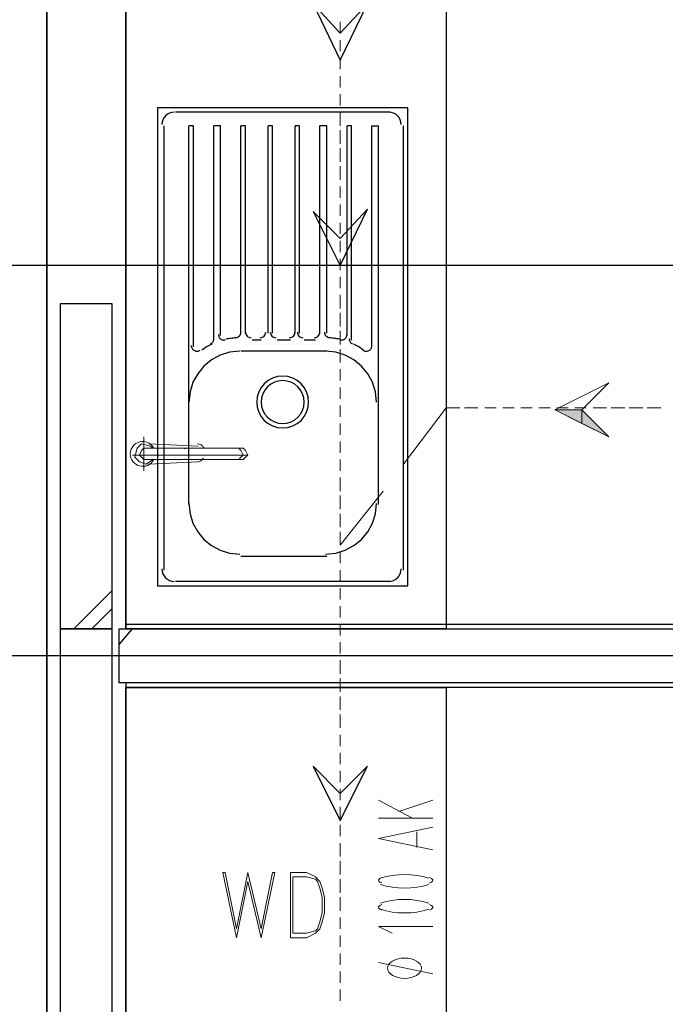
# Model space of a CAD drawing. Header units: millimetres. Extents: x 0 to 420, y 0 to 297.
# Tile 9 of 73: x 82 to 94, y 121 to 139. Entities that reach past the tile are written whole.
import ezdxf

# ---------------------------------------------------------------- set-up
doc = ezdxf.new("R2010")
doc.units = ezdxf.units.MM
doc.layers.add('FILL_000000', color=7, linetype='Continuous')
doc.layers.add('LINE_000000', color=7, linetype='Continuous')

msp = doc.modelspace()

# ---------------------------------------------------------------- hatches: boundary and pattern name
at = {"layer": 'FILL_000000'}
h = msp.add_hatch(color=7, dxfattribs=at)
h.dxf.hatch_style = 1
h.paths.add_polyline_path([(91.609, 131.911), (92.117, 131.911), (92.117, 131.657), (91.609, 131.911)])
h = msp.add_hatch(color=7, dxfattribs=at)
h.dxf.hatch_style = 1
h.paths.add_polyline_path([(92.117, 131.911), (92.117, 131.657), (92.625, 131.403), (92.117, 131.911)])

# ---------------------------------------------------------------- linework, layer by layer
at = {"layer": 'LINE_000000', "lineweight": 25}
for p, q in [((82.084, 254.381), (82.084, 58.589)), ((82.084, 103.886), (82.084, 243.882)), ((88.519, 137.499), (84.497, 137.499)), ((84.286, 128.905), (84.286, 137.245)), ((84.836, 137.245), (84.751, 137.245)), ((84.751, 131.953), (84.751, 137.245)), ((84.836, 133.096), (84.836, 137.245)), ((85.344, 137.245), (85.217, 137.245)), ((85.217, 133.223), (85.217, 137.245)), ((85.344, 133.308), (85.344, 137.245)), ((85.81, 137.245), (85.725, 137.245)), ((85.725, 133.35), (85.725, 137.245)), ((85.81, 133.35), (85.81, 137.245)), ((86.318, 137.245), (86.233, 137.245)), ((86.233, 133.35), (86.233, 137.245)), ((86.318, 133.35), (86.318, 137.245)), ((86.826, 137.245), (86.741, 137.245)), ((86.741, 133.35), (86.741, 137.245)), ((86.826, 133.35), (86.826, 137.245)), ((87.334, 137.245), (87.207, 137.245)), ((87.207, 133.35), (87.207, 137.245)), ((87.334, 133.35), (87.334, 137.245)), ((87.799, 137.245), (87.715, 137.245)), ((87.715, 133.308), (87.715, 137.245)), ((87.799, 133.223), (87.799, 137.245)), ((88.307, 132.038), (88.307, 137.245)), ((88.773, 128.905), (88.773, 137.245)), ((182.753, 134.62), (55.922, 134.62)), ((86.106, 133.223), (85.937, 133.223)), ((86.656, 133.223), (86.402, 133.223)), ((87.122, 133.223), (86.91, 133.223)), ((87.334, 133.011), (85.725, 133.011)), ((84.751, 130.133), (84.751, 132.038)), ((88.307, 130.133), (88.307, 132.038)), ((87.334, 129.159), (85.725, 129.159)), ((88.519, 128.693), (84.497, 128.693)), ((82.592, 127.804), (83.312, 128.524)), ((82.931, 127.804), (83.312, 128.185)), ((83.439, 127.508), (83.693, 127.804)), ((157.692, 127.296), (55.922, 127.296))]:
    msp.add_line(p, q, dxfattribs=at)
at = {"layer": 'LINE_000000', "lineweight": 13}
for p, q in [((87.588, 138.98), (87.588, 139.192)), ((87.588, 138.642), (87.588, 138.853)), ((87.588, 138.303), (87.588, 138.515)), ((87.588, 137.964), (87.588, 138.176)), ((87.588, 137.626), (87.588, 137.837)), ((87.588, 137.245), (87.588, 137.499)), ((87.588, 136.906), (87.588, 137.16)), ((87.588, 136.567), (87.588, 136.821)), ((87.588, 136.229), (87.588, 136.483)), ((87.588, 135.89), (87.588, 136.102)), ((87.588, 135.551), (87.588, 135.763)), ((87.588, 135.213), (87.588, 135.424)), ((87.588, 134.874), (87.588, 135.086)), ((87.588, 134.535), (87.588, 134.747)), ((87.588, 134.197), (87.588, 134.408)), ((87.588, 133.816), (87.588, 134.07)), ((87.588, 133.477), (87.588, 133.731)), ((87.588, 133.138), (87.588, 133.392)), ((87.588, 132.8), (87.588, 133.054)), ((87.588, 132.461), (87.588, 132.673)), ((87.588, 132.122), (87.588, 132.334)), ((87.588, 131.784), (87.588, 131.995)), ((89.916, 131.953), (90.17, 131.953)), ((90.297, 131.953), (90.509, 131.953)), ((90.636, 131.953), (90.847, 131.953)), ((90.974, 131.953), (91.186, 131.953)), ((91.313, 131.953), (91.525, 131.953)), ((91.652, 131.953), (91.863, 131.953)), ((91.99, 131.953), (92.202, 131.953)), ((92.329, 131.953), (92.583, 131.953)), ((92.668, 131.953), (92.922, 131.953)), ((93.006, 131.953), (93.26, 131.953)), ((93.345, 131.953), (93.599, 131.953)), ((87.588, 131.445), (87.588, 131.657)), ((87.588, 131.106), (87.588, 131.318)), ((87.588, 130.768), (87.588, 130.979)), ((87.588, 130.387), (87.588, 130.641)), ((87.588, 129.371), (88.392, 130.387)), ((87.588, 130.048), (87.588, 130.302)), ((87.588, 129.709), (87.588, 129.963)), ((87.588, 129.371), (87.588, 129.625)), ((87.588, 129.032), (87.588, 129.244)), ((87.588, 128.693), (87.588, 128.905)), ((87.588, 128.355), (87.588, 128.566)), ((87.588, 128.016), (87.588, 128.228)), ((87.588, 127.677), (87.588, 127.889)), ((87.588, 127.339), (87.588, 127.55)), ((87.588, 126.958), (87.588, 127.212)), ((87.588, 126.619), (87.588, 126.873)), ((87.588, 126.28), (87.588, 126.534)), ((87.588, 125.942), (87.588, 126.196)), ((87.588, 125.603), (87.588, 125.815)), ((87.588, 125.264), (87.588, 125.476)), ((87.588, 124.926), (87.588, 125.137)), ((87.588, 124.587), (87.588, 124.799)), ((88.307, 124.587), (88.942, 124.248)), ((88.688, 124.375), (89.323, 124.587)), ((87.588, 124.248), (87.588, 124.46)), ((89.323, 124.248), (88.307, 124.248)), ((87.588, 123.91), (87.588, 124.121)), ((89.027, 123.994), (89.027, 123.698)), ((87.588, 123.529), (87.588, 123.783)), ((87.588, 123.19), (87.588, 123.444)), ((86.656, 123.232), (86.656, 122.005)), ((86.699, 123.148), (86.699, 122.089)), ((87.588, 122.851), (87.588, 123.105)), ((87.588, 122.513), (87.588, 122.767)), ((87.588, 122.174), (87.588, 122.386)), ((87.588, 121.835), (87.588, 122.047)), ((87.588, 121.497), (87.588, 121.708)), ((89.323, 121.327), (88.307, 121.539)), ((87.588, 121.158), (87.588, 121.37)), ((87.588, 120.819), (87.588, 121.031))]:
    msp.add_line(p, q, dxfattribs=at)
at = {"layer": 'LINE_000000', "lineweight": 0}
for p, q in [((83.905, 131.403), (83.905, 130.768)), ((84.921, 131.233), (83.989, 131.276)), ((84.159, 131.233), (84.159, 131.233)), ((83.693, 131.064), (85.852, 131.064)), ((83.905, 131.191), (85.767, 131.191)), ((84.667, 131.191), (84.159, 131.191)), ((83.905, 130.979), (85.767, 130.979)), ((84.921, 130.937), (83.989, 130.895)), ((84.667, 130.979), (84.159, 130.979)), ((84.159, 130.937), (84.159, 130.937))]:
    msp.add_line(p, q, dxfattribs=at)
at = {"layer": 'LINE_000000', "lineweight": 25}
for points in [[(83.566, 145.373), (93.641, 145.373), (93.641, 143.891), (83.566, 143.891), (83.566, 127.804)], [(84.476, 137.499), (84.429, 137.494), (84.386, 137.48), (84.346, 137.459), (84.312, 137.43), (84.283, 137.396), (84.262, 137.356), (84.248, 137.313), (84.243, 137.266)], [(88.731, 137.266), (88.726, 137.313), (88.712, 137.356), (88.691, 137.396), (88.662, 137.43), (88.628, 137.459), (88.588, 137.48), (88.545, 137.494), (88.498, 137.499)], [(88.18, 133.096), (88.18, 137.245), (88.307, 137.245)], [(85.157, 133.149), (85.17, 133.156), (85.182, 133.166), (85.192, 133.176), (85.201, 133.188), (85.208, 133.201), (85.213, 133.215), (85.216, 133.229), (85.217, 133.244)], [(85.302, 133.329), (85.302, 133.317), (85.304, 133.305), (85.308, 133.294), (85.312, 133.283), (85.318, 133.273), (85.324, 133.263), (85.332, 133.254), (85.341, 133.246), (85.351, 133.239), (85.361, 133.234), (85.372, 133.229), (85.383, 133.226), (85.395, 133.224), (85.407, 133.223), (85.418, 133.224), (85.43, 133.225)], [(85.632, 133.263), (85.609, 133.262), (85.585, 133.259), (85.562, 133.257), (85.538, 133.254), (85.515, 133.25), (85.491, 133.246), (85.468, 133.242), (85.445, 133.237)], [(85.625, 133.266), (85.646, 133.269), (85.665, 133.276), (85.682, 133.286), (85.696, 133.299), (85.708, 133.314), (85.717, 133.331), (85.723, 133.351), (85.725, 133.371)], [(85.81, 133.371), (85.812, 133.35), (85.818, 133.33), (85.828, 133.312), (85.841, 133.296), (85.856, 133.283), (85.874, 133.274), (85.894, 133.267), (85.916, 133.265)], [(86.085, 133.265), (86.106, 133.267), (86.126, 133.274), (86.144, 133.283), (86.16, 133.296), (86.173, 133.312), (86.182, 133.33), (86.189, 133.35), (86.191, 133.371)], [(86.275, 133.371), (86.277, 133.35), (86.284, 133.33), (86.293, 133.312), (86.306, 133.296), (86.322, 133.283), (86.34, 133.274), (86.36, 133.267), (86.381, 133.265)], [(86.635, 133.265), (86.656, 133.267), (86.676, 133.274), (86.694, 133.283), (86.71, 133.296), (86.723, 133.312), (86.733, 133.33), (86.739, 133.35), (86.741, 133.371)], [(86.783, 133.371), (86.785, 133.35), (86.792, 133.33), (86.801, 133.312), (86.814, 133.296), (86.83, 133.283), (86.848, 133.274), (86.868, 133.267), (86.889, 133.265)], [(87.101, 133.265), (87.122, 133.267), (87.142, 133.274), (87.16, 133.283), (87.176, 133.296), (87.189, 133.312), (87.198, 133.33), (87.205, 133.35), (87.207, 133.371)], [(87.291, 133.371), (87.293, 133.351), (87.299, 133.331), (87.308, 133.314), (87.32, 133.299), (87.335, 133.286), (87.352, 133.276), (87.371, 133.269), (87.391, 133.266)], [(87.572, 133.237), (87.548, 133.242), (87.525, 133.246), (87.502, 133.25), (87.478, 133.254), (87.455, 133.257), (87.431, 133.259), (87.408, 133.262), (87.384, 133.263)], [(87.586, 133.225), (87.598, 133.224), (87.61, 133.223), (87.621, 133.224), (87.633, 133.226), (87.644, 133.229), (87.655, 133.234), (87.665, 133.239), (87.675, 133.246), (87.684, 133.254), (87.692, 133.263), (87.699, 133.273), (87.704, 133.283), (87.709, 133.294), (87.712, 133.305), (87.714, 133.317), (87.715, 133.329)], [(87.757, 133.244), (87.758, 133.229), (87.761, 133.215), (87.766, 133.201), (87.773, 133.188), (87.782, 133.176), (87.792, 133.166), (87.804, 133.156), (87.817, 133.149)], [(84.794, 133.117), (84.795, 133.102), (84.798, 133.088), (84.803, 133.075), (84.809, 133.062), (84.818, 133.05), (84.828, 133.039), (84.839, 133.03), (84.852, 133.023), (84.865, 133.017), (84.88, 133.013), (84.894, 133.011), (84.908, 133.012), (84.923, 133.014), (84.936, 133.018), (84.95, 133.024), (84.962, 133.032)], [(85.177, 133.144), (85.152, 133.132), (85.128, 133.119), (85.104, 133.106), (85.08, 133.092), (85.057, 133.077), (85.034, 133.062), (85.011, 133.047), (84.989, 133.031)], [(88.027, 133.031), (88.005, 133.047), (87.983, 133.062), (87.96, 133.077), (87.936, 133.092), (87.913, 133.106), (87.889, 133.119), (87.864, 133.132), (87.84, 133.144)], [(88.012, 133.032), (88.024, 133.024), (88.038, 133.018), (88.051, 133.014), (88.066, 133.012), (88.08, 133.011), (88.095, 133.013), (88.109, 133.017), (88.122, 133.023), (88.135, 133.03), (88.146, 133.039), (88.156, 133.05), (88.165, 133.062), (88.171, 133.075), (88.176, 133.088), (88.179, 133.102), (88.18, 133.117)], [(85.704, 133.011), (85.512, 132.992), (85.333, 132.936), (85.171, 132.849), (85.03, 132.732), (84.914, 132.591), (84.826, 132.43), (84.771, 132.251), (84.751, 132.059)], [(88.265, 132.059), (88.246, 132.251), (88.19, 132.43), (88.102, 132.591), (87.986, 132.732), (87.845, 132.849), (87.683, 132.936), (87.504, 132.992), (87.312, 133.011)], [(84.751, 130.154), (84.771, 129.962), (84.826, 129.783), (84.914, 129.621), (85.03, 129.48), (85.171, 129.364), (85.333, 129.276), (85.512, 129.221), (85.704, 129.201)], [(87.312, 129.201), (87.504, 129.221), (87.683, 129.276), (87.845, 129.364), (87.986, 129.48), (88.102, 129.621), (88.19, 129.783), (88.246, 129.962), (88.265, 130.154)], [(84.243, 128.926), (84.248, 128.879), (84.262, 128.836), (84.283, 128.796), (84.312, 128.762), (84.346, 128.733), (84.386, 128.712), (84.429, 128.698), (84.476, 128.693)], [(88.498, 128.693), (88.545, 128.698), (88.588, 128.712), (88.628, 128.733), (88.662, 128.762), (88.691, 128.796), (88.712, 128.836), (88.726, 128.879), (88.731, 128.926)], [(83.566, 127.889), (95.589, 127.889), (95.589, 126.704), (83.566, 126.704)], [(83.566, 126.788), (83.566, 119.676), (92.752, 119.676), (92.752, 111.506), (91.567, 111.506), (91.567, 118.491), (83.566, 118.491), (83.566, 103.971)]]:
    msp.add_lwpolyline(points, dxfattribs=at)
for points in [[(83.566, 143.891), (89.577, 143.891), (89.577, 127.804), (83.566, 127.804), (83.566, 143.891)], [(88.096, 139.531), (87.588, 138.98), (87.08, 139.531), (87.588, 138.472), (88.096, 139.531)], [(88.858, 137.583), (84.159, 137.583), (84.159, 128.609), (88.858, 128.609), (88.858, 137.583)], [(88.096, 135.678), (87.588, 135.128), (87.08, 135.636), (87.588, 134.62), (88.096, 135.678)], [(83.312, 133.9), (82.338, 133.9), (82.338, 127.804), (83.312, 127.804), (83.312, 133.9)], [(86.021, 132.059), (86.031, 131.961), (86.06, 131.869), (86.104, 131.787), (86.164, 131.715), (86.236, 131.655), (86.319, 131.61), (86.41, 131.582), (86.508, 131.572), (86.606, 131.582), (86.698, 131.61), (86.78, 131.655), (86.852, 131.715), (86.912, 131.787), (86.957, 131.869), (86.985, 131.961), (86.995, 132.059), (86.985, 132.157), (86.957, 132.248), (86.912, 132.331), (86.852, 132.403), (86.78, 132.463), (86.698, 132.507), (86.606, 132.536), (86.508, 132.546), (86.41, 132.536), (86.319, 132.507), (86.236, 132.463), (86.164, 132.403), (86.104, 132.331), (86.06, 132.248), (86.031, 132.157), (86.021, 132.059)], [(86.106, 132.059), (86.114, 131.978), (86.138, 131.902), (86.175, 131.834), (86.224, 131.774), (86.283, 131.725), (86.352, 131.688), (86.427, 131.665), (86.508, 131.657), (86.589, 131.665), (86.665, 131.688), (86.733, 131.725), (86.793, 131.774), (86.842, 131.834), (86.879, 131.902), (86.902, 131.978), (86.91, 132.059), (86.902, 132.14), (86.879, 132.215), (86.842, 132.284), (86.793, 132.343), (86.733, 132.392), (86.665, 132.429), (86.589, 132.453), (86.508, 132.461), (86.427, 132.453), (86.352, 132.429), (86.283, 132.392), (86.224, 132.343), (86.175, 132.284), (86.138, 132.215), (86.114, 132.14), (86.106, 132.059)], [(82.338, 119.592), (83.312, 119.592), (83.312, 127.804), (82.338, 127.804), (82.338, 119.592)], [(83.439, 126.788), (83.439, 127.804), (95.462, 127.804), (95.462, 126.788), (83.439, 126.788)], [(89.577, 126.704), (89.577, 119.676), (83.566, 119.676), (83.566, 126.704), (89.577, 126.704)], [(88.096, 125.222), (87.588, 124.714), (87.08, 125.222), (87.588, 124.206), (88.096, 125.222)]]:
    msp.add_lwpolyline(points, close=True, dxfattribs=at)
at = {"layer": 'LINE_000000', "lineweight": 13}
for points in [[(92.625, 132.419), (92.117, 131.911), (92.625, 131.403), (91.609, 131.911), (92.625, 132.419)], [(86.106, 122.005), (85.852, 123.063), (85.64, 122.005), (85.386, 123.232), (85.429, 123.232), (85.64, 122.174), (85.852, 123.232), (86.106, 122.174), (86.318, 123.232), (86.36, 123.232), (86.106, 122.005)], [(88.794, 121.624), (88.73, 121.62), (88.671, 121.609), (88.617, 121.591), (88.57, 121.568), (88.531, 121.54), (88.502, 121.507), (88.483, 121.472), (88.477, 121.433), (88.483, 121.395), (88.502, 121.359), (88.531, 121.327), (88.57, 121.298), (88.617, 121.275), (88.671, 121.258), (88.73, 121.247), (88.794, 121.243), (88.858, 121.247), (88.918, 121.258), (88.972, 121.275), (89.019, 121.298), (89.057, 121.327), (89.087, 121.359), (89.105, 121.395), (89.112, 121.433), (89.105, 121.472), (89.087, 121.507), (89.057, 121.54), (89.019, 121.568), (88.972, 121.591), (88.918, 121.609), (88.858, 121.62), (88.794, 121.624)]]:
    msp.add_lwpolyline(points, close=True, dxfattribs=at)
for points in [[(88.773, 130.895), (89.577, 131.953), (89.831, 131.953)], [(89.323, 123.656), (88.307, 123.867), (89.323, 124.079)], [(86.656, 123.232), (86.953, 123.232), (87.122, 123.148), (87.207, 123.063), (87.249, 122.936), (87.291, 122.767), (87.291, 122.47), (87.249, 122.301), (87.207, 122.174), (87.122, 122.089), (86.953, 122.005), (86.656, 122.005)], [(86.699, 123.148), (86.953, 123.148), (87.122, 123.105), (87.164, 123.063), (87.207, 122.936), (87.249, 122.767), (87.249, 122.47), (87.207, 122.301), (87.164, 122.174), (87.122, 122.132), (86.953, 122.089), (86.699, 122.089)], [(88.367, 123.135), (88.354, 123.13), (88.342, 123.125), (88.332, 123.119), (88.323, 123.113), (88.316, 123.106), (88.311, 123.099), (88.308, 123.092), (88.307, 123.084), (88.308, 123.077), (88.311, 123.069), (88.316, 123.062), (88.323, 123.056), (88.332, 123.049), (88.342, 123.043), (88.354, 123.038), (88.367, 123.033)], [(89.246, 123.122), (89.137, 123.152), (89.025, 123.173), (88.91, 123.186), (88.794, 123.19), (88.678, 123.186), (88.563, 123.173), (88.451, 123.152), (88.343, 123.122)], [(89.263, 123.033), (89.277, 123.038), (89.289, 123.043), (89.299, 123.049), (89.307, 123.056), (89.314, 123.062), (89.319, 123.069), (89.322, 123.077), (89.323, 123.084), (89.322, 123.092), (89.319, 123.099), (89.314, 123.106), (89.307, 123.113), (89.299, 123.119), (89.289, 123.125), (89.277, 123.13), (89.263, 123.135)], [(88.343, 123.004), (88.451, 122.974), (88.563, 122.953), (88.678, 122.94), (88.794, 122.936), (88.91, 122.94), (89.025, 122.953), (89.137, 122.974), (89.246, 123.004)], [(89.246, 122.656), (89.137, 122.686), (89.025, 122.707), (88.91, 122.72), (88.794, 122.724), (88.678, 122.72), (88.563, 122.707), (88.451, 122.686), (88.343, 122.656)], [(88.367, 122.627), (88.354, 122.622), (88.342, 122.617), (88.332, 122.611), (88.323, 122.605), (88.316, 122.598), (88.311, 122.591), (88.308, 122.584), (88.307, 122.576), (88.308, 122.569), (88.311, 122.561), (88.316, 122.554), (88.323, 122.548), (88.332, 122.541), (88.342, 122.535), (88.354, 122.53), (88.367, 122.525)], [(88.343, 122.539), (88.451, 122.509), (88.563, 122.487), (88.678, 122.475), (88.794, 122.47), (88.91, 122.475), (89.025, 122.487), (89.137, 122.509), (89.246, 122.539)], [(89.263, 122.525), (89.277, 122.53), (89.289, 122.535), (89.299, 122.541), (89.307, 122.548), (89.314, 122.554), (89.319, 122.561), (89.322, 122.569), (89.323, 122.576), (89.322, 122.584), (89.319, 122.591), (89.314, 122.598), (89.307, 122.605), (89.299, 122.611), (89.289, 122.617), (89.277, 122.622), (89.263, 122.627)], [(89.323, 122.216), (88.307, 122.216), (88.561, 122.089)]]:
    msp.add_lwpolyline(points, dxfattribs=at)
at = {"layer": 'LINE_000000', "lineweight": 0}
for points in [[(91.609, 131.911), (92.117, 131.911), (92.117, 131.657), (91.609, 131.911)], [(92.117, 131.911), (92.117, 131.657), (92.625, 131.403), (92.117, 131.911)]]:
    msp.add_lwpolyline(points, close=True, dxfattribs=at)
for points in [[(84.084, 131.204), (84.061, 131.235), (84.035, 131.262), (84.004, 131.284), (83.971, 131.301), (83.935, 131.312), (83.898, 131.318), (83.86, 131.317), (83.822, 131.31), (83.786, 131.296), (83.753, 131.278), (83.723, 131.254), (83.698, 131.226), (83.678, 131.195), (83.663, 131.161), (83.654, 131.124), (83.651, 131.085)], [(84.074, 130.979), (83.947, 130.895), (83.82, 130.937), (83.735, 131.022), (83.778, 131.191), (83.862, 131.276), (84.032, 131.233), (84.074, 131.191)], [(85.03, 131.198), (85.02, 131.214), (85.008, 131.229), (84.994, 131.242), (84.979, 131.253), (84.963, 131.262), (84.945, 131.268), (84.927, 131.273), (84.908, 131.275)], [(83.651, 131.085), (83.654, 131.047), (83.663, 131.01), (83.678, 130.975), (83.698, 130.944), (83.723, 130.916), (83.753, 130.893), (83.786, 130.874), (83.822, 130.861), (83.86, 130.853), (83.898, 130.853), (83.935, 130.858), (83.971, 130.869), (84.004, 130.886), (84.035, 130.908), (84.061, 130.935), (84.084, 130.966)], [(83.905, 130.979), (83.862, 131.022), (83.82, 131.064), (83.862, 131.149), (83.905, 131.191)], [(84.68, 131.185), (84.676, 131.187), (84.672, 131.188), (84.667, 131.189), (84.663, 131.19), (84.659, 131.19), (84.654, 131.191), (84.65, 131.191), (84.646, 131.191)], [(85.683, 130.979), (85.725, 131.022), (85.767, 131.064), (85.725, 131.149), (85.683, 131.191)], [(85.767, 130.979), (85.81, 131.022), (85.852, 131.064), (85.81, 131.149), (85.767, 131.191)], [(84.646, 130.979), (84.65, 130.979), (84.654, 130.98), (84.659, 130.98), (84.663, 130.981), (84.667, 130.982), (84.672, 130.983), (84.676, 130.984), (84.68, 130.985)], [(84.908, 130.937), (84.925, 130.939), (84.942, 130.943), (84.958, 130.949), (84.974, 130.957), (84.988, 130.966), (85.001, 130.977), (85.013, 130.99), (85.024, 131.004)]]:
    msp.add_lwpolyline(points, dxfattribs=at)

doc.saveas('drawing.dxf')
